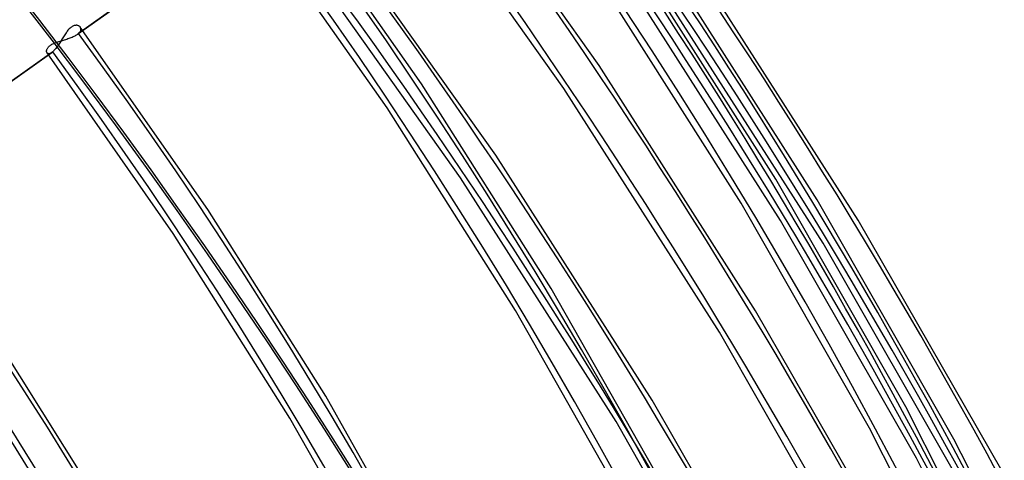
# Model space of a CAD drawing. Header units: millimetres. Extents: x -216 to 210, y -272 to 267.
# Tile 78 of 87: x 115 to 157, y 62 to 81. Entities that reach past the tile are written whole.
import ezdxf

# ---------------------------------------------------------------- set-up
doc = ezdxf.new("R2010")
doc.units = ezdxf.units.MM
doc.layers.add('MAIN-1', color=7, linetype='Continuous')

msp = doc.modelspace()

# ---------------------------------------------------------------- linework, layer by layer
at = {"layer": 'MAIN-1'}
for p, q in [((139.778, 79.023), (132.57, 89.202)), ((138.275, 78.051), (131.109, 88.168)), ((132.225, 78.245), (126.253, 86.746)), ((117.576, 80.354), (125.039, 85.662)), ((125.08, 85.695), (117.622, 80.39)), ((130.753, 77.226), (124.838, 85.649)), ((135.378, 75.213), (128.17, 85.392)), ((133.875, 74.24), (126.709, 84.358)), ((147.304, 74.186), (141.256, 83.69)), ((149.06, 73.311), (142.688, 83.305)), ((145.829, 73.165), (139.856, 82.563)), ((150.812, 72.442), (144.118, 82.923)), ((147.507, 72.42), (141.178, 82.343)), ((149.311, 71.465), (142.681, 81.852)), ((117.146, 80.488), (117.119, 80.452)), ((117.174, 80.523), (117.146, 80.488)), ((117.202, 80.556), (117.174, 80.523)), ((117.231, 80.587), (117.202, 80.556)), ((117.26, 80.615), (117.231, 80.587)), ((117.29, 80.64), (117.26, 80.615)), ((117.319, 80.663), (117.29, 80.64)), ((117.349, 80.682), (117.319, 80.663)), ((117.378, 80.699), (117.349, 80.682)), ((117.408, 80.712), (117.378, 80.699)), ((117.437, 80.723), (117.408, 80.712)), ((117.466, 80.73), (117.437, 80.723)), ((117.494, 80.734), (117.466, 80.73)), ((117.52, 80.736), (117.494, 80.734)), ((117.546, 80.736), (117.52, 80.736)), ((117.571, 80.733), (117.546, 80.736)), ((117.594, 80.728), (117.571, 80.733)), ((117.616, 80.721), (117.594, 80.728)), ((117.636, 80.712), (117.616, 80.721)), ((117.655, 80.701), (117.636, 80.712)), ((117.672, 80.688), (117.655, 80.701)), ((117.687, 80.674), (117.672, 80.688)), ((117.7, 80.659), (117.687, 80.674)), ((117.688, 80.462), (117.703, 80.486)), ((123.128, 72.898), (117.699, 80.661)), ((117.712, 80.641), (117.7, 80.659)), ((117.703, 80.486), (117.715, 80.51)), ((117.72, 80.621), (117.712, 80.641)), ((117.715, 80.51), (117.723, 80.534)), ((117.726, 80.601), (117.72, 80.621)), ((117.723, 80.534), (117.727, 80.557)), ((117.728, 80.579), (117.726, 80.601)), ((117.727, 80.557), (117.728, 80.579)), ((116.744, 80.035), (116.791, 80.05)), ((116.791, 80.05), (116.838, 80.065)), ((116.838, 80.065), (116.886, 80.08)), ((116.879, 80.077), (116.851, 80.034)), ((116.905, 80.121), (116.879, 80.077)), ((116.886, 80.08), (116.934, 80.094)), ((116.932, 80.165), (116.905, 80.121)), ((116.959, 80.208), (116.932, 80.165)), ((116.934, 80.094), (116.983, 80.109)), ((116.986, 80.251), (116.959, 80.208)), ((116.983, 80.109), (117.031, 80.123)), ((117.012, 80.293), (116.986, 80.251)), ((117.039, 80.335), (117.012, 80.293)), ((117.031, 80.123), (117.079, 80.138)), ((117.065, 80.375), (117.039, 80.335)), ((117.092, 80.414), (117.065, 80.375)), ((117.079, 80.138), (117.127, 80.153)), ((117.119, 80.452), (117.092, 80.414)), ((117.127, 80.153), (117.174, 80.169)), ((117.174, 80.169), (117.221, 80.185)), ((117.221, 80.185), (117.266, 80.201)), ((117.266, 80.201), (117.311, 80.218)), ((117.311, 80.218), (117.354, 80.235)), ((117.354, 80.235), (117.396, 80.254)), ((117.396, 80.254), (117.436, 80.272)), ((117.436, 80.272), (117.474, 80.292)), ((117.474, 80.292), (117.51, 80.312)), ((117.51, 80.312), (117.544, 80.333)), ((117.544, 80.333), (117.575, 80.354)), ((117.575, 80.354), (117.584, 80.36)), ((117.584, 80.36), (117.592, 80.366)), ((117.592, 80.366), (117.6, 80.372)), ((117.6, 80.372), (117.607, 80.378)), ((117.607, 80.378), (117.615, 80.384)), ((117.615, 80.384), (117.622, 80.39)), ((117.622, 80.39), (117.648, 80.414)), ((117.648, 80.414), (117.67, 80.438)), ((117.67, 80.438), (117.688, 80.462)), ((116.264, 79.643), (116.266, 79.664)), ((116.264, 79.624), (116.264, 79.643)), ((116.266, 79.664), (116.27, 79.685)), ((116.27, 79.685), (116.276, 79.706)), ((116.276, 79.706), (116.285, 79.729)), ((116.285, 79.729), (116.296, 79.752)), ((116.296, 79.752), (116.311, 79.775)), ((116.311, 79.775), (116.328, 79.798)), ((116.328, 79.798), (116.348, 79.822)), ((116.348, 79.822), (116.371, 79.845)), ((116.371, 79.845), (116.397, 79.867)), ((116.397, 79.867), (116.426, 79.889)), ((116.426, 79.889), (116.458, 79.91)), ((116.458, 79.91), (116.493, 79.93)), ((116.493, 79.93), (116.53, 79.95)), ((116.551, 79.634), (116.525, 79.61)), ((116.53, 79.95), (116.57, 79.969)), ((116.578, 79.66), (116.551, 79.634)), ((116.57, 79.969), (116.611, 79.986)), ((116.605, 79.689), (116.578, 79.66)), ((116.632, 79.721), (116.605, 79.689)), ((116.611, 79.986), (116.654, 80.003)), ((116.659, 79.754), (116.632, 79.721)), ((116.654, 80.003), (116.699, 80.019)), ((116.687, 79.79), (116.659, 79.754)), ((116.715, 79.827), (116.687, 79.79)), ((116.699, 80.019), (116.744, 80.035)), ((116.742, 79.866), (116.715, 79.827)), ((116.77, 79.907), (116.742, 79.866)), ((116.797, 79.948), (116.77, 79.907)), ((116.824, 79.99), (116.797, 79.948)), ((116.851, 80.034), (116.824, 79.99)), ((109.02, 74.268), (116.484, 79.577)), ((116.525, 79.61), (109.066, 74.304)), ((116.266, 79.606), (116.264, 79.624)), ((116.271, 79.59), (116.266, 79.606)), ((116.277, 79.575), (116.271, 79.59)), ((116.285, 79.561), (116.277, 79.575)), ((121.656, 71.879), (116.283, 79.564)), ((116.297, 79.548), (116.285, 79.561)), ((116.31, 79.538), (116.297, 79.548)), ((116.326, 79.531), (116.31, 79.538)), ((116.343, 79.527), (116.326, 79.531)), ((116.363, 79.527), (116.343, 79.527)), ((116.384, 79.529), (116.363, 79.527)), ((116.407, 79.536), (116.384, 79.529)), ((116.431, 79.546), (116.407, 79.536)), ((116.457, 79.559), (116.431, 79.546)), ((116.483, 79.577), (116.457, 79.559)), ((116.49, 79.582), (116.483, 79.577)), ((116.497, 79.587), (116.49, 79.582)), ((116.504, 79.592), (116.497, 79.587)), ((116.511, 79.598), (116.504, 79.592)), ((116.518, 79.604), (116.511, 79.598)), ((116.525, 79.61), (116.518, 79.604)), ((146.442, 68.583), (139.778, 79.023)), ((137.745, 69.531), (132.225, 78.245)), ((144.899, 67.675), (138.275, 78.051)), ((136.221, 68.593), (130.753, 77.226)), ((142.042, 64.772), (135.378, 75.213)), ((140.5, 63.864), (133.875, 74.24)), ((152.831, 64.496), (147.304, 74.186)), ((151.288, 63.585), (145.829, 73.165)), ((154.883, 63.12), (149.06, 73.311)), ((128.146, 64.943), (123.128, 72.898)), ((153.29, 62.302), (147.507, 72.42)), ((156.93, 61.754), (150.812, 72.442)), ((126.621, 64.005), (121.656, 71.879)), ((155.371, 60.875), (149.311, 71.465)), ((142.791, 60.65), (137.745, 69.531)), ((141.218, 59.795), (136.221, 68.593)), ((152.534, 57.936), (146.442, 68.583)), ((118.546, 60.353), (114.03, 67.55)), ((150.954, 57.094), (144.899, 67.675)), ((117.02, 59.417), (112.557, 66.531)), ((132.732, 56.837), (128.146, 64.943)), ((148.134, 54.125), (142.042, 64.772)), ((157.815, 54.671), (152.831, 64.496)), ((131.158, 55.984), (126.621, 64.005)), ((146.554, 53.284), (140.5, 63.864)), ((156.211, 53.874), (151.288, 63.585)), ((160.135, 52.785), (154.883, 63.12)), ((158.505, 52.044), (153.29, 62.302))]:
    msp.add_line(p, q, dxfattribs=at)
for centre, major_axis, start_param, end_param in [((-0.5, -0.433), (123.73, -142.871), 0.713724, 3.451437), ((0, 0), (-123.075, 142.115), -2.427868, 0.713724), ((-5, -4.33), (-117.838, 136.067), -2.427868, -0.857072), ((-4.5, -3.897), (-117.183, 135.311), -2.427868, -0.857072), ((-43, -37.239), (-117.838, 136.067), -3.141592, -0.857072), ((-43, -37.239), (117.183, -135.311), 0, 2.284521), ((21.329, 18.471), (-117.769, 135.988), -2.427868, -1.671609), ((16.929, 14.661), (-123.628, 142.753), -2.427868, -1.670221), ((12.529, 10.85), (-129.487, 149.519), -2.427868, -1.668171), ((21.329, 18.471), (116.597, -134.635), 0.713724, 1.468967), ((16.929, 14.661), (122.456, -141.4), 0.713724, 1.471393), ((12.529, 10.85), (128.315, -148.166), 0.713724, 1.472653), ((8.129, 7.04), (-129.487, 149.519), -2.427868, -1.668171), ((8.129, 7.04), (128.315, -148.166), 0.713724, 1.473773), ((21.329, 18.471), (-108.629, 125.434), -2.427868, -1.674838), ((21.329, 18.471), (107.457, -124.08), 0.713724, 1.466401), ((3.729, 3.229), (-129.487, 149.519), -2.427868, -1.668171), ((3.729, 3.229), (128.315, -148.166), 0.713724, 1.473773), ((21.329, 18.471), (-99.488, 114.879), -2.427868, -1.677813), ((21.329, 18.471), (98.317, -113.526), 0.713724, 1.463358), ((21.329, 18.471), (-90.348, 104.325), -2.427868, -1.68139), ((21.329, 18.471), (89.176, -102.972), 0.713724, 1.459691), ((21.329, 18.471), (-81.208, 93.771), -2.427868, -1.685774), ((21.329, 18.471), (80.036, -92.418), 0.713724, 1.455185)]:
    msp.add_ellipse(centre, major_axis=major_axis, ratio=0.75, start_param=start_param, end_param=end_param, dxfattribs=at)

doc.saveas('drawing.dxf')
